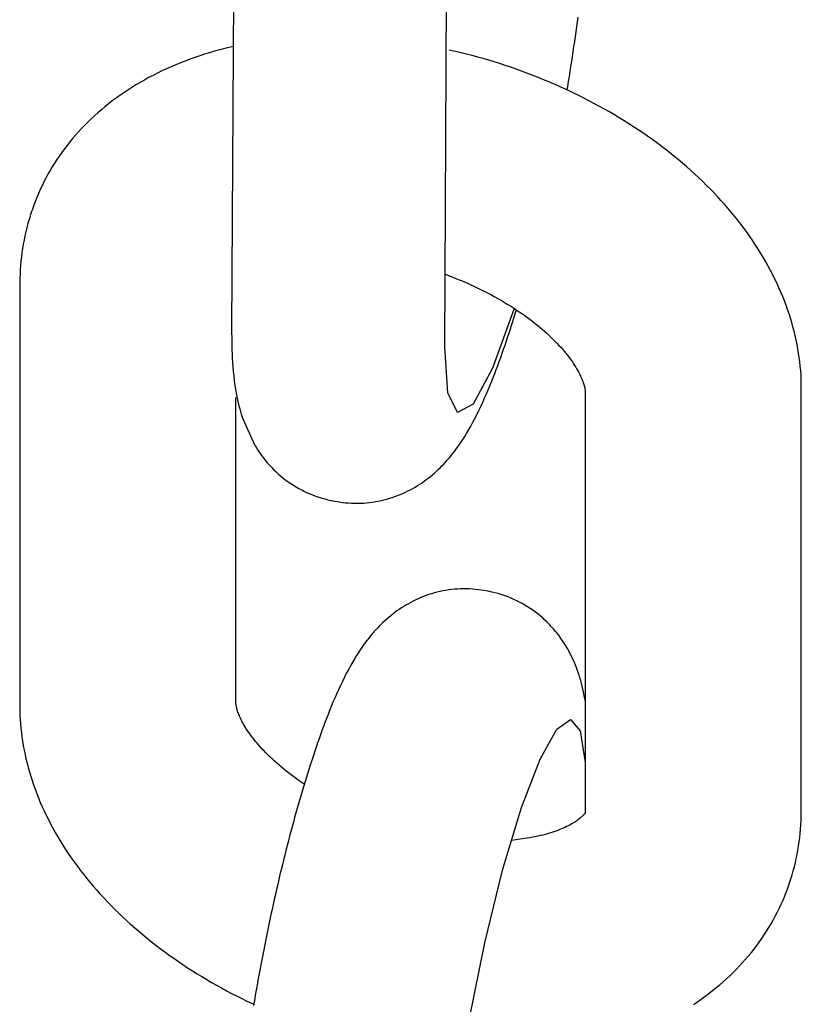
# Model space of a CAD drawing. Extents: x 1529 to 4201, y -422 to 622.
# Tile 129 of 256: x 1996.735 to 1997.16, y 502.008 to 502.544. Entities that reach past the tile are written whole.
import ezdxf

# ---------------------------------------------------------------- set-up
doc = ezdxf.new("R2010")
doc.units = 0
doc.header["$MEASUREMENT"] = 0
doc.layers.add('SPILL-BUCKET', color=1, linetype='CONTINUOUS')

msp = doc.modelspace()

# ---------------------------------------------------------------- linework, layer by layer
at = {"layer": 'SPILL-BUCKET', "color": 1, "linetype": 'Continuous'}
for p, q in [((1996.85144, 502.60406), (1996.85024, 502.37566)), ((1996.96628, 502.36606), (1996.96747, 502.59288)), ((1997.03854, 502.54283), (1997.03889, 502.54546)), ((1997.03783, 502.53752), (1997.03819, 502.54018)), ((1997.03819, 502.54018), (1997.03854, 502.54283)), ((1997.03707, 502.53218), (1997.03745, 502.53486)), ((1997.03745, 502.53486), (1997.03783, 502.53752)), ((1996.84651, 502.5284), (1996.84373, 502.52768)), ((1996.85104, 502.52949), (1996.84651, 502.5284)), ((1997.03628, 502.5268), (1997.03668, 502.52949)), ((1997.03668, 502.52949), (1997.03707, 502.53218)), ((1996.82752, 502.5226), (1996.8249, 502.52163)), ((1996.83016, 502.52354), (1996.82752, 502.5226)), ((1996.83283, 502.52444), (1996.83016, 502.52354)), ((1996.83552, 502.52531), (1996.83283, 502.52444)), ((1996.83823, 502.52614), (1996.83552, 502.52531)), ((1996.84097, 502.52693), (1996.83823, 502.52614)), ((1996.84373, 502.52768), (1996.84097, 502.52693)), ((1996.97212, 502.52687), (1996.96878, 502.52763)), ((1996.97516, 502.52614), (1996.97212, 502.52687)), ((1996.97819, 502.52539), (1996.97516, 502.52614)), ((1996.98122, 502.5246), (1996.97819, 502.52539)), ((1996.98425, 502.52378), (1996.98122, 502.5246)), ((1996.98726, 502.52293), (1996.98425, 502.52378)), ((1996.99027, 502.52206), (1996.98726, 502.52293)), ((1997.03546, 502.52138), (1997.03588, 502.52409)), ((1997.03588, 502.52409), (1997.03628, 502.5268)), ((1996.81472, 502.51738), (1996.81225, 502.51623)), ((1996.81723, 502.51849), (1996.81472, 502.51738)), ((1996.81976, 502.51957), (1996.81723, 502.51849)), ((1996.82232, 502.52062), (1996.81976, 502.51957)), ((1996.8249, 502.52163), (1996.82232, 502.52062)), ((1996.99327, 502.52115), (1996.99027, 502.52206)), ((1996.99626, 502.52021), (1996.99327, 502.52115)), ((1996.99924, 502.51924), (1996.99626, 502.52021)), ((1997.00221, 502.51824), (1996.99924, 502.51924)), ((1997.00517, 502.51722), (1997.00221, 502.51824)), ((1997.00812, 502.51616), (1997.00517, 502.51722)), ((1997.0346, 502.51593), (1997.03503, 502.51866)), ((1997.03503, 502.51866), (1997.03546, 502.52138)), ((1996.80503, 502.51258), (1996.80269, 502.5113)), ((1996.80741, 502.51383), (1996.80503, 502.51258)), ((1996.80981, 502.51504), (1996.80741, 502.51383)), ((1996.81225, 502.51623), (1996.80981, 502.51504)), ((1997.01105, 502.51507), (1997.00812, 502.51616)), ((1997.01398, 502.51396), (1997.01105, 502.51507)), ((1997.01689, 502.51282), (1997.01398, 502.51396)), ((1997.01979, 502.51165), (1997.01689, 502.51282)), ((1997.03371, 502.51046), (1997.03416, 502.5132)), ((1997.03416, 502.5132), (1997.0346, 502.51593)), ((1996.79586, 502.50725), (1996.79367, 502.50584)), ((1996.79811, 502.50863), (1996.79586, 502.50725)), ((1996.80038, 502.50998), (1996.79811, 502.50863)), ((1996.80269, 502.5113), (1996.80038, 502.50998)), ((1997.02267, 502.51045), (1997.01979, 502.51165)), ((1997.02554, 502.50922), (1997.02267, 502.51045)), ((1997.0284, 502.50796), (1997.02554, 502.50922)), ((1997.03124, 502.50668), (1997.0284, 502.50796)), ((1997.03407, 502.50537), (1997.03124, 502.50668)), ((1997.03294, 502.50588), (1997.03325, 502.50772)), ((1997.03325, 502.50772), (1997.03371, 502.51046)), ((1996.78727, 502.50143), (1996.78522, 502.4999)), ((1996.78937, 502.50293), (1996.78727, 502.50143)), ((1996.79149, 502.5044), (1996.78937, 502.50293)), ((1996.79367, 502.50584), (1996.79149, 502.5044)), ((1997.03688, 502.50403), (1997.03407, 502.50537)), ((1997.03967, 502.50266), (1997.03688, 502.50403)), ((1997.04244, 502.50127), (1997.03967, 502.50266)), ((1997.0452, 502.49985), (1997.04244, 502.50127)), ((1996.78123, 502.49676), (1996.77929, 502.49514)), ((1996.7832, 502.49834), (1996.78123, 502.49676)), ((1996.78522, 502.4999), (1996.7832, 502.49834)), ((1997.04794, 502.4984), (1997.0452, 502.49985)), ((1997.05066, 502.49692), (1997.04794, 502.4984)), ((1997.05336, 502.49542), (1997.05066, 502.49692)), ((1996.77553, 502.49183), (1996.77371, 502.49015)), ((1996.77739, 502.4935), (1996.77553, 502.49183)), ((1996.77929, 502.49514), (1996.77739, 502.4935)), ((1997.05604, 502.4939), (1997.05336, 502.49542)), ((1997.0587, 502.49235), (1997.05604, 502.4939)), ((1997.06134, 502.49077), (1997.0587, 502.49235)), ((1997.06395, 502.48916), (1997.06134, 502.49077)), ((1996.76849, 502.48491), (1996.76683, 502.48313)), ((1996.77019, 502.48669), (1996.76849, 502.48491)), ((1996.77193, 502.48842), (1996.77019, 502.48669)), ((1996.77371, 502.49015), (1996.77193, 502.48842)), ((1997.06655, 502.48753), (1997.06395, 502.48916)), ((1997.06912, 502.48588), (1997.06655, 502.48753)), ((1997.07167, 502.4842), (1997.06912, 502.48588)), ((1996.76521, 502.48131), (1996.76364, 502.47947)), ((1996.76683, 502.48313), (1996.76521, 502.48131)), ((1997.07419, 502.4825), (1997.07167, 502.4842)), ((1997.07669, 502.48077), (1997.07419, 502.4825)), ((1997.07916, 502.47901), (1997.07669, 502.48077)), ((1996.76061, 502.47573), (1996.75916, 502.47383)), ((1996.7621, 502.47761), (1996.76061, 502.47573)), ((1996.76364, 502.47947), (1996.7621, 502.47761)), ((1997.08161, 502.47723), (1997.07916, 502.47901)), ((1997.08403, 502.47543), (1997.08161, 502.47723)), ((1997.08642, 502.47361), (1997.08403, 502.47543)), ((1996.75638, 502.46996), (1996.75506, 502.468)), ((1996.75775, 502.47191), (1996.75638, 502.46996)), ((1996.75916, 502.47383), (1996.75775, 502.47191)), ((1997.08879, 502.47176), (1997.08642, 502.47361)), ((1997.09113, 502.46989), (1997.08879, 502.47176)), ((1997.09344, 502.468), (1997.09113, 502.46989)), ((1996.75253, 502.46402), (1996.75133, 502.46199)), ((1996.75377, 502.46602), (1996.75253, 502.46402)), ((1996.75506, 502.468), (1996.75377, 502.46602)), ((1997.09572, 502.46608), (1997.09344, 502.468)), ((1997.09797, 502.46414), (1997.09572, 502.46608)), ((1997.10019, 502.46218), (1997.09797, 502.46414)), ((1996.75017, 502.45996), (1996.74906, 502.4579)), ((1996.75133, 502.46199), (1996.75017, 502.45996)), ((1997.10237, 502.4602), (1997.10019, 502.46218)), ((1997.10453, 502.4582), (1997.10237, 502.4602)), ((1997.10665, 502.45618), (1997.10453, 502.4582)), ((1996.74696, 502.45374), (1996.74597, 502.45164)), ((1996.74799, 502.45583), (1996.74696, 502.45374)), ((1996.74906, 502.4579), (1996.74799, 502.45583)), ((1997.10874, 502.45414), (1997.10665, 502.45618)), ((1997.11079, 502.45207), (1997.10874, 502.45414)), ((1996.74413, 502.44738), (1996.74327, 502.44523)), ((1996.74502, 502.44952), (1996.74413, 502.44738)), ((1996.74597, 502.45164), (1996.74502, 502.44952)), ((1997.11281, 502.44999), (1997.11079, 502.45207)), ((1997.1148, 502.44789), (1997.11281, 502.44999)), ((1997.11674, 502.44578), (1997.1148, 502.44789)), ((1996.74245, 502.44307), (1996.74168, 502.44089)), ((1996.74327, 502.44523), (1996.74245, 502.44307)), ((1997.11866, 502.44364), (1997.11674, 502.44578)), ((1997.12053, 502.44149), (1997.11866, 502.44364)), ((1996.74057, 502.43744), (1996.74023, 502.43641)), ((1996.74091, 502.43858), (1996.74055, 502.43745)), ((1996.7413, 502.43973), (1996.74093, 502.43856)), ((1996.74168, 502.44089), (1996.7413, 502.43973)), ((1997.12237, 502.43932), (1997.12053, 502.44149)), ((1997.12416, 502.43714), (1997.12237, 502.43932)), ((1997.12592, 502.43494), (1997.12416, 502.43714)), ((1996.73926, 502.43316), (1996.73867, 502.43093)), ((1996.73991, 502.43537), (1996.73926, 502.43316)), ((1996.74023, 502.43641), (1996.73991, 502.43537)), ((1997.12764, 502.43273), (1997.12592, 502.43494)), ((1997.12932, 502.4305), (1997.12764, 502.43273)), ((1996.7376, 502.42645), (1996.73714, 502.42419)), ((1996.73811, 502.42869), (1996.7376, 502.42645)), ((1996.73867, 502.43093), (1996.73811, 502.42869)), ((1997.13095, 502.42826), (1997.12932, 502.4305)), ((1997.13255, 502.42601), (1997.13095, 502.42826)), ((1997.1341, 502.42374), (1997.13255, 502.42601)), ((1996.73671, 502.42192), (1996.73633, 502.41964)), ((1996.73714, 502.42419), (1996.73671, 502.42192)), ((1997.13562, 502.42146), (1997.1341, 502.42374)), ((1997.13708, 502.41918), (1997.13562, 502.42146)), ((1996.736, 502.41736), (1996.73571, 502.41506)), ((1996.73633, 502.41964), (1996.736, 502.41736)), ((1997.13851, 502.41688), (1997.13708, 502.41918)), ((1997.13989, 502.41457), (1997.13851, 502.41688)), ((1996.73526, 502.41045), (1996.7351, 502.40813)), ((1996.73546, 502.41276), (1996.73526, 502.41045)), ((1996.73571, 502.41506), (1996.73546, 502.41276)), ((1997.14124, 502.41225), (1997.13989, 502.41457)), ((1997.14253, 502.40993), (1997.14124, 502.41225)), ((1997.14378, 502.4076), (1997.14253, 502.40993)), ((1996.73498, 502.40581), (1996.73491, 502.40348)), ((1996.7351, 502.40813), (1996.73498, 502.40581)), ((1996.96649, 502.40554), (1996.96988, 502.40427)), ((1996.96875, 502.40469), (1996.97075, 502.40393)), ((1997.14499, 502.40526), (1997.14378, 502.4076)), ((1997.14615, 502.40292), (1997.14499, 502.40526)), ((1996.73488, 502.40095), (1996.73482, 502.26014)), ((1996.73489, 502.40222), (1996.73488, 502.40095)), ((1996.73491, 502.40348), (1996.73489, 502.40222)), ((1996.97075, 502.40393), (1996.97274, 502.40314)), ((1996.97274, 502.40314), (1996.97471, 502.40234)), ((1996.97471, 502.40234), (1996.97667, 502.40152)), ((1996.97667, 502.40152), (1996.97862, 502.40068)), ((1996.97862, 502.40068), (1996.98055, 502.39982)), ((1996.98055, 502.39982), (1996.98245, 502.39894)), ((1997.14727, 502.40057), (1997.14615, 502.40292)), ((1997.14834, 502.39821), (1997.14727, 502.40057)), ((1996.98245, 502.39894), (1996.98435, 502.39805)), ((1996.98435, 502.39805), (1996.98622, 502.39714)), ((1996.98622, 502.39714), (1996.98807, 502.39621)), ((1996.98807, 502.39621), (1996.9899, 502.39527)), ((1996.9899, 502.39527), (1996.9917, 502.39431)), ((1996.9917, 502.39431), (1996.99349, 502.39334)), ((1997.14937, 502.39585), (1997.14834, 502.39821)), ((1997.15035, 502.39349), (1997.14937, 502.39585)), ((1996.99349, 502.39334), (1996.99525, 502.39236)), ((1996.99525, 502.39236), (1996.99698, 502.39136)), ((1996.99698, 502.39136), (1996.99869, 502.39035)), ((1996.99869, 502.39035), (1997.00038, 502.38933)), ((1997.00038, 502.38933), (1997.00203, 502.38831)), ((1997.15129, 502.39113), (1997.15035, 502.39349)), ((1997.15219, 502.38875), (1997.15129, 502.39113)), ((1997.15303, 502.38638), (1997.15219, 502.38875)), ((1997.00419, 502.38689), (1996.99237, 502.35436)), ((1997.00203, 502.38831), (1997.00366, 502.38727)), ((1997.00366, 502.38727), (1997.00526, 502.38622)), ((1997.00371, 502.38105), (1997.00444, 502.3834)), ((1997.00444, 502.3834), (1997.00518, 502.38578)), ((1997.00518, 502.38578), (1997.0053, 502.38619)), ((1997.00526, 502.38622), (1997.00683, 502.38516)), ((1997.00683, 502.38516), (1997.00837, 502.3841)), ((1997.00837, 502.3841), (1997.00988, 502.38303)), ((1997.15384, 502.38401), (1997.15303, 502.38638)), ((1997.15459, 502.38163), (1997.15384, 502.38401)), ((1997.00236, 502.37681), (1997.00296, 502.37869)), ((1997.00296, 502.37869), (1997.00334, 502.37987)), ((1997.00334, 502.37987), (1997.00371, 502.38105)), ((1997.00988, 502.38303), (1997.01136, 502.38195)), ((1997.01136, 502.38195), (1997.01281, 502.38088)), ((1997.01281, 502.38088), (1997.01422, 502.37979)), ((1997.01422, 502.37979), (1997.0156, 502.3787)), ((1997.0156, 502.3787), (1997.01695, 502.37762)), ((1997.15531, 502.37925), (1997.15459, 502.38163)), ((1997.15597, 502.37688), (1997.15531, 502.37925)), ((1996.85024, 502.37566), (1996.85024, 502.37458)), ((1996.85024, 502.37458), (1996.85024, 502.37351)), ((1996.85024, 502.37351), (1996.85025, 502.37122)), ((1997.00066, 502.37158), (1997.00137, 502.37373)), ((1997.00137, 502.37373), (1997.00207, 502.37591)), ((1997.00207, 502.37591), (1997.00222, 502.37636)), ((1997.00222, 502.37636), (1997.00236, 502.37681)), ((1997.01695, 502.37762), (1997.01826, 502.37653)), ((1997.01826, 502.37653), (1997.01954, 502.37544)), ((1997.01954, 502.37544), (1997.02079, 502.37435)), ((1997.02079, 502.37435), (1997.022, 502.37326)), ((1997.022, 502.37326), (1997.02317, 502.37218)), ((1997.15659, 502.3745), (1997.15597, 502.37688)), ((1997.15717, 502.37212), (1997.15659, 502.3745)), ((1996.85025, 502.37122), (1996.85028, 502.36897)), ((1996.85028, 502.36897), (1996.85033, 502.36669)), ((1996.99836, 502.36475), (1996.99913, 502.36702)), ((1996.99913, 502.36702), (1996.9999, 502.36928)), ((1996.9999, 502.36928), (1997.00066, 502.37158)), ((1997.02317, 502.37218), (1997.02431, 502.37109)), ((1997.02431, 502.37109), (1997.02542, 502.37002)), ((1997.02542, 502.37002), (1997.02648, 502.36894)), ((1997.02648, 502.36894), (1997.02751, 502.36788)), ((1997.02751, 502.36788), (1997.02851, 502.36682)), ((1997.1577, 502.36974), (1997.15717, 502.37212)), ((1997.15819, 502.36737), (1997.1577, 502.36974)), ((1997.15863, 502.36499), (1997.15819, 502.36737)), ((1996.85033, 502.36669), (1996.8504, 502.36443)), ((1996.8504, 502.36443), (1996.85049, 502.36211)), ((1996.85049, 502.36211), (1996.8506, 502.35983)), ((1996.96801, 502.34097), (1996.96628, 502.36606)), ((1996.99678, 502.36028), (1996.99758, 502.36252)), ((1996.99758, 502.36252), (1996.99836, 502.36475)), ((1997.02851, 502.36682), (1997.02946, 502.36577)), ((1997.02946, 502.36577), (1997.03039, 502.36473)), ((1997.03039, 502.36473), (1997.03127, 502.3637)), ((1997.03127, 502.3637), (1997.03212, 502.36268)), ((1997.03212, 502.36268), (1997.03293, 502.36167)), ((1997.03293, 502.36167), (1997.03371, 502.36068)), ((1997.15903, 502.36262), (1997.15863, 502.36499)), ((1997.15938, 502.36025), (1997.15903, 502.36262)), ((1996.8506, 502.35983), (1996.85075, 502.35745)), ((1996.85075, 502.35745), (1996.85092, 502.35509)), ((1996.99517, 502.35585), (1996.99598, 502.35807)), ((1996.99598, 502.35807), (1996.99678, 502.36028)), ((1997.03371, 502.36068), (1997.03445, 502.3597)), ((1997.03445, 502.3597), (1997.03515, 502.35873)), ((1997.03515, 502.35873), (1997.03582, 502.35778)), ((1997.03582, 502.35778), (1997.03645, 502.35685)), ((1997.03645, 502.35685), (1997.03705, 502.35593)), ((1997.15969, 502.35789), (1997.15938, 502.36025)), ((1997.15995, 502.35552), (1997.15969, 502.35789)), ((1996.85092, 502.35509), (1996.85114, 502.35262)), ((1996.85114, 502.35262), (1996.85139, 502.35016)), ((1996.99237, 502.35436), (1996.98173, 502.33481)), ((1996.99266, 502.34927), (1996.9935, 502.35145)), ((1996.9935, 502.35145), (1996.99435, 502.35366)), ((1996.99435, 502.35366), (1996.99517, 502.35585)), ((1997.03705, 502.35593), (1997.03761, 502.35504)), ((1997.03761, 502.35504), (1997.03814, 502.35417)), ((1997.03814, 502.35417), (1997.03864, 502.35331)), ((1997.03864, 502.35331), (1997.0391, 502.35248)), ((1997.0391, 502.35248), (1997.03953, 502.35167)), ((1997.03953, 502.35167), (1997.03993, 502.35088)), ((1997.03993, 502.35088), (1997.0403, 502.35012)), ((1997.16017, 502.35316), (1997.15995, 502.35552)), ((1997.16034, 502.3508), (1997.16017, 502.35316)), ((1996.85139, 502.35016), (1996.85169, 502.34757)), ((1996.85169, 502.34757), (1996.85204, 502.34499)), ((1996.99089, 502.34488), (1996.99178, 502.34706)), ((1996.99178, 502.34706), (1996.99266, 502.34927)), ((1997.0403, 502.35012), (1997.04064, 502.34937)), ((1997.04064, 502.34937), (1997.04095, 502.34866)), ((1997.04095, 502.34866), (1997.04123, 502.34797)), ((1997.04123, 502.34797), (1997.04149, 502.34731)), ((1997.04149, 502.34731), (1997.04172, 502.34667)), ((1997.04172, 502.34667), (1997.04192, 502.34607)), ((1997.04192, 502.34607), (1997.0421, 502.34549)), ((1997.16047, 502.34845), (1997.16034, 502.3508)), ((1997.1605, 502.11292), (1997.16047, 502.34845)), ((1996.85204, 502.34499), (1996.85236, 502.34292)), ((1996.85236, 502.34292), (1996.85272, 502.34085)), ((1996.85272, 502.34085), (1996.85306, 502.33902)), ((1996.97333, 502.3302), (1996.96801, 502.34097)), ((1996.98803, 502.33817), (1996.98903, 502.34045)), ((1996.98903, 502.34045), (1996.98996, 502.34265)), ((1996.98996, 502.34265), (1996.99089, 502.34488)), ((1997.0421, 502.34549), (1997.04226, 502.34494)), ((1997.04226, 502.34494), (1997.0424, 502.34442)), ((1997.0424, 502.34442), (1997.04251, 502.34394)), ((1997.04251, 502.34394), (1997.04261, 502.34347)), ((1997.04261, 502.34347), (1997.04268, 502.34305)), ((1997.04268, 502.34305), (1997.04275, 502.34264)), ((1997.04275, 502.34264), (1997.04279, 502.34227)), ((1997.04286, 502.34115), (1997.04276, 502.11292)), ((1997.04279, 502.34227), (1997.04283, 502.34193)), ((1997.04283, 502.34193), (1997.04285, 502.34163)), ((1997.04285, 502.34163), (1997.04286, 502.34137)), ((1997.04286, 502.34137), (1997.04286, 502.34115)), ((1996.85252, 502.17273), (1996.85259, 502.33846)), ((1996.85306, 502.33902), (1996.85344, 502.33717)), ((1996.85344, 502.33717), (1996.85381, 502.33551)), ((1996.85381, 502.33551), (1996.85422, 502.33384)), ((1996.98173, 502.33481), (1996.97333, 502.3302)), ((1996.98595, 502.33359), (1996.98703, 502.33593)), ((1996.98703, 502.33593), (1996.98803, 502.33817)), ((1996.85422, 502.33384), (1996.85461, 502.3323)), ((1996.85461, 502.3323), (1996.85504, 502.33075)), ((1996.85504, 502.33075), (1996.85547, 502.3293)), ((1996.9837, 502.32897), (1996.98485, 502.3313)), ((1996.98485, 502.3313), (1996.98595, 502.33359)), ((1996.85547, 502.3293), (1996.85593, 502.32783)), ((1996.86298, 502.31219), (1996.85593, 502.32783)), ((1996.98027, 502.32249), (1996.98142, 502.32457)), ((1996.98142, 502.32457), (1996.98253, 502.32668)), ((1996.98253, 502.32668), (1996.9837, 502.32897)), ((1996.97716, 502.31721), (1996.97814, 502.31882)), ((1996.97814, 502.31882), (1996.97922, 502.32065)), ((1996.97922, 502.32065), (1996.98027, 502.32249)), ((1996.97422, 502.31273), (1996.97519, 502.31417)), ((1996.97519, 502.31417), (1996.97614, 502.31561)), ((1996.97614, 502.31561), (1996.97716, 502.31721)), ((1996.86298, 502.31219), (1996.86372, 502.31097)), ((1996.86372, 502.31097), (1996.86451, 502.30975)), ((1996.86451, 502.30975), (1996.86532, 502.30855)), ((1996.86532, 502.30855), (1996.86616, 502.30736)), ((1996.97048, 502.30769), (1996.97143, 502.3089)), ((1996.97143, 502.3089), (1996.97234, 502.31011)), ((1996.97234, 502.31011), (1996.9733, 502.31142)), ((1996.9733, 502.31142), (1996.97422, 502.31273)), ((1996.86616, 502.30736), (1996.86703, 502.30618)), ((1996.86703, 502.30618), (1996.86793, 502.30501)), ((1996.86793, 502.30501), (1996.86887, 502.30386)), ((1996.86887, 502.30386), (1996.86983, 502.30273)), ((1996.86983, 502.30273), (1996.87094, 502.30148)), ((1996.96576, 502.30222), (1996.96672, 502.30325)), ((1996.96672, 502.30325), (1996.96768, 502.30433)), ((1996.96768, 502.30433), (1996.96862, 502.30541)), ((1996.96862, 502.30541), (1996.96957, 502.30655)), ((1996.96957, 502.30655), (1996.97048, 502.30769)), ((1996.87094, 502.30148), (1996.87209, 502.30026)), ((1996.87209, 502.30026), (1996.87328, 502.29906)), ((1996.87328, 502.29906), (1996.8745, 502.29789)), ((1996.8745, 502.29789), (1996.87575, 502.29675)), ((1996.95962, 502.2964), (1996.96069, 502.29732)), ((1996.96069, 502.29732), (1996.96174, 502.29827)), ((1996.96174, 502.29827), (1996.96277, 502.29922)), ((1996.96277, 502.29922), (1996.96379, 502.3002)), ((1996.96379, 502.3002), (1996.96477, 502.30119)), ((1996.96477, 502.30119), (1996.96576, 502.30222)), ((1996.87575, 502.29675), (1996.87705, 502.29564)), ((1996.87705, 502.29564), (1996.87836, 502.29457)), ((1996.87836, 502.29457), (1996.87972, 502.29352)), ((1996.87972, 502.29352), (1996.8811, 502.29252)), ((1996.8811, 502.29252), (1996.8825, 502.29155)), ((1996.9527, 502.29125), (1996.95391, 502.29206)), ((1996.95391, 502.29206), (1996.9551, 502.29289)), ((1996.9551, 502.29289), (1996.95626, 502.29374)), ((1996.95626, 502.29374), (1996.95741, 502.29461)), ((1996.95741, 502.29461), (1996.95852, 502.29549)), ((1996.95852, 502.29549), (1996.95962, 502.2964)), ((1996.8825, 502.29155), (1996.88394, 502.29062)), ((1996.88394, 502.29062), (1996.8854, 502.28974)), ((1996.8854, 502.28974), (1996.88687, 502.28889)), ((1996.88687, 502.28889), (1996.88838, 502.28808)), ((1996.88838, 502.28808), (1996.8899, 502.28732)), ((1996.8899, 502.28732), (1996.89144, 502.2866)), ((1996.89144, 502.2866), (1996.893, 502.28593)), ((1996.94349, 502.28626), (1996.94488, 502.28689)), ((1996.94488, 502.28689), (1996.94624, 502.28756)), ((1996.94624, 502.28756), (1996.94758, 502.28824)), ((1996.94758, 502.28824), (1996.9489, 502.28896)), ((1996.9489, 502.28896), (1996.95019, 502.2897)), ((1996.95019, 502.2897), (1996.95146, 502.29046)), ((1996.95146, 502.29046), (1996.9527, 502.29125)), ((1996.893, 502.28593), (1996.89457, 502.28529)), ((1996.89457, 502.28529), (1996.89615, 502.28471)), ((1996.89615, 502.28471), (1996.89775, 502.28416)), ((1996.89775, 502.28416), (1996.89936, 502.28367)), ((1996.89936, 502.28367), (1996.90098, 502.28321)), ((1996.90098, 502.28321), (1996.90261, 502.2828)), ((1996.90261, 502.2828), (1996.90424, 502.28244)), ((1996.90424, 502.28244), (1996.90462, 502.28237)), ((1996.90462, 502.28237), (1996.905, 502.28231)), ((1996.90499, 502.28229), (1996.90645, 502.28201)), ((1996.90645, 502.28202), (1996.90771, 502.28178)), ((1996.90771, 502.28178), (1996.90898, 502.28157)), ((1996.90898, 502.28157), (1996.91062, 502.28135)), ((1996.91062, 502.28135), (1996.91227, 502.28117)), ((1996.92371, 502.28113), (1996.92532, 502.28129)), ((1996.92532, 502.28129), (1996.92692, 502.2815)), ((1996.92692, 502.2815), (1996.92851, 502.28175)), ((1996.92851, 502.28175), (1996.93008, 502.28204)), ((1996.93008, 502.28204), (1996.93164, 502.28236)), ((1996.93164, 502.28236), (1996.93319, 502.28272)), ((1996.93319, 502.28272), (1996.93472, 502.28313)), ((1996.93472, 502.28313), (1996.93623, 502.28356)), ((1996.93623, 502.28356), (1996.93772, 502.28403)), ((1996.93772, 502.28403), (1996.93919, 502.28454)), ((1996.93919, 502.28454), (1996.94065, 502.28508)), ((1996.94065, 502.28508), (1996.94208, 502.28566)), ((1996.94208, 502.28566), (1996.94349, 502.28626)), ((1996.91227, 502.28117), (1996.91392, 502.28103)), ((1996.91392, 502.28103), (1996.91556, 502.28093)), ((1996.91556, 502.28093), (1996.9172, 502.28089)), ((1996.9172, 502.28089), (1996.91884, 502.28088)), ((1996.91884, 502.28088), (1996.92047, 502.28092)), ((1996.92047, 502.28092), (1996.9221, 502.281)), ((1996.9221, 502.281), (1996.92371, 502.28113)), ((1996.73482, 502.26014), (1996.73478, 502.17114)), ((1996.9653, 502.23311), (1996.96374, 502.23278)), ((1996.96688, 502.2334), (1996.9653, 502.23311)), ((1996.96846, 502.23364), (1996.96688, 502.2334)), ((1996.97006, 502.23385), (1996.96846, 502.23364)), ((1996.97167, 502.23402), (1996.97006, 502.23385)), ((1996.97329, 502.23414), (1996.97167, 502.23402)), ((1996.97491, 502.23422), (1996.97329, 502.23414)), ((1996.97654, 502.23426), (1996.97491, 502.23422)), ((1996.97818, 502.23426), (1996.97654, 502.23426)), ((1996.97982, 502.23421), (1996.97818, 502.23426)), ((1996.98147, 502.23411), (1996.97982, 502.23421)), ((1996.98311, 502.23398), (1996.98147, 502.23411)), ((1996.98476, 502.2338), (1996.98311, 502.23398)), ((1996.9864, 502.23357), (1996.98476, 502.2338)), ((1996.98767, 502.23336), (1996.9864, 502.23357)), ((1996.98893, 502.23312), (1996.98767, 502.23336)), ((1996.99039, 502.23285), (1996.98893, 502.23314)), ((1996.94914, 502.22759), (1996.9478, 502.2269)), ((1996.95051, 502.22825), (1996.94914, 502.22759)), ((1996.95189, 502.22889), (1996.95051, 502.22825)), ((1996.9533, 502.22949), (1996.95189, 502.22889)), ((1996.95474, 502.23006), (1996.9533, 502.22949)), ((1996.95619, 502.2306), (1996.95474, 502.23006)), ((1996.95766, 502.23111), (1996.95619, 502.2306)), ((1996.95916, 502.23158), (1996.95766, 502.23111)), ((1996.96067, 502.23202), (1996.95916, 502.23158)), ((1996.9622, 502.23242), (1996.96067, 502.23202)), ((1996.96374, 502.23278), (1996.9622, 502.23242)), ((1996.99076, 502.23277), (1996.99039, 502.23284)), ((1996.99114, 502.2327), (1996.99076, 502.23277)), ((1996.99278, 502.23235), (1996.99114, 502.2327)), ((1996.9944, 502.23193), (1996.99278, 502.23235)), ((1996.99602, 502.23148), (1996.9944, 502.23193)), ((1996.99763, 502.23098), (1996.99602, 502.23148)), ((1996.99923, 502.23044), (1996.99763, 502.23098)), ((1997.00081, 502.22985), (1996.99923, 502.23044)), ((1997.00239, 502.22922), (1997.00081, 502.22985)), ((1997.00394, 502.22854), (1997.00239, 502.22922)), ((1997.00549, 502.22782), (1997.00394, 502.22854)), ((1997.00701, 502.22706), (1997.00549, 502.22782)), ((1996.94028, 502.22225), (1996.93912, 502.22141)), ((1996.94147, 502.22309), (1996.94028, 502.22225)), ((1996.94269, 502.22389), (1996.94147, 502.22309)), ((1996.94393, 502.22468), (1996.94269, 502.22389)), ((1996.94519, 502.22544), (1996.94393, 502.22468)), ((1996.94649, 502.22619), (1996.94519, 502.22544)), ((1996.9478, 502.2269), (1996.94649, 502.22619)), ((1997.00851, 502.22625), (1997.00701, 502.22706)), ((1997.00999, 502.22541), (1997.00851, 502.22625)), ((1997.01145, 502.22452), (1997.00999, 502.22541)), ((1997.01288, 502.22359), (1997.01145, 502.22452)), ((1997.01429, 502.22262), (1997.01288, 502.22359)), ((1997.01567, 502.22162), (1997.01429, 502.22262)), ((1996.93364, 502.21688), (1996.93262, 502.21593)), ((1996.9347, 502.21783), (1996.93364, 502.21688)), ((1996.93576, 502.21874), (1996.9347, 502.21783)), ((1996.93686, 502.21965), (1996.93576, 502.21874)), ((1996.93798, 502.22054), (1996.93686, 502.21965)), ((1996.93912, 502.22141), (1996.93798, 502.22054)), ((1997.01702, 502.22058), (1997.01567, 502.22162)), ((1997.01834, 502.2195), (1997.01702, 502.22058)), ((1997.01963, 502.21839), (1997.01834, 502.2195)), ((1997.02088, 502.21726), (1997.01963, 502.21839)), ((1997.02211, 502.21608), (1997.02088, 502.21726)), ((1996.92867, 502.21189), (1996.9277, 502.21081)), ((1996.92962, 502.21292), (1996.92867, 502.21189)), ((1996.93061, 502.21395), (1996.92962, 502.21292)), ((1996.9316, 502.21494), (1996.93061, 502.21395)), ((1996.93262, 502.21593), (1996.9316, 502.21494)), ((1997.02329, 502.21488), (1997.02211, 502.21608)), ((1997.02444, 502.21366), (1997.02329, 502.21488)), ((1997.02555, 502.21242), (1997.02444, 502.21366)), ((1997.02652, 502.21128), (1997.02555, 502.21242)), ((1996.92395, 502.20624), (1996.92304, 502.20503)), ((1996.9249, 502.20745), (1996.92395, 502.20624)), ((1996.92582, 502.20859), (1996.9249, 502.20745)), ((1996.92677, 502.20973), (1996.92582, 502.20859)), ((1996.9277, 502.21081), (1996.92677, 502.20973)), ((1997.02745, 502.21013), (1997.02652, 502.21128)), ((1997.02835, 502.20896), (1997.02745, 502.21013)), ((1997.02922, 502.20779), (1997.02835, 502.20896)), ((1997.03007, 502.20659), (1997.02922, 502.20779)), ((1997.03088, 502.20539), (1997.03007, 502.20659)), ((1996.92019, 502.20098), (1996.91925, 502.19954)), ((1996.92117, 502.20241), (1996.92019, 502.20098)), ((1996.92209, 502.20372), (1996.92117, 502.20241)), ((1996.92304, 502.20503), (1996.92209, 502.20372)), ((1997.03166, 502.20418), (1997.03088, 502.20539)), ((1997.03241, 502.20296), (1997.03166, 502.20418)), ((1997.03313, 502.20172), (1997.03241, 502.20296)), ((1997.03383, 502.20048), (1997.03313, 502.20172)), ((1996.91724, 502.19632), (1996.91616, 502.1945)), ((1996.91823, 502.19793), (1996.91724, 502.19632)), ((1996.91925, 502.19954), (1996.91823, 502.19793)), ((1997.0345, 502.19922), (1997.03383, 502.20048)), ((1997.03514, 502.19796), (1997.0345, 502.19922)), ((1997.03576, 502.19668), (1997.03514, 502.19796)), ((1997.03635, 502.1954), (1997.03576, 502.19668)), ((1996.91397, 502.19057), (1996.91285, 502.18846)), ((1996.91511, 502.19266), (1996.91397, 502.19057)), ((1996.91616, 502.1945), (1996.91511, 502.19266)), ((1997.03692, 502.19409), (1997.03635, 502.1954)), ((1997.03746, 502.19278), (1997.03692, 502.19409)), ((1997.038, 502.19144), (1997.03746, 502.19278)), ((1997.0385, 502.19009), (1997.038, 502.19144)), ((1997.03899, 502.1887), (1997.0385, 502.19009)), ((1996.91168, 502.18617), (1996.91053, 502.18385)), ((1996.91285, 502.18846), (1996.91168, 502.18617)), ((1997.03945, 502.18731), (1997.03899, 502.1887)), ((1997.03991, 502.18585), (1997.03945, 502.18731)), ((1997.04034, 502.1844), (1997.03991, 502.18585)), ((1996.90944, 502.18155), (1996.90836, 502.17921)), ((1996.91053, 502.18385), (1996.90944, 502.18155)), ((1997.04077, 502.18284), (1997.04034, 502.1844)), ((1997.04117, 502.1813), (1997.04077, 502.18284)), ((1997.04157, 502.17963), (1997.04117, 502.1813)), ((1997.04194, 502.17797), (1997.04157, 502.17963)), ((1996.90636, 502.1747), (1996.90542, 502.1725)), ((1996.90735, 502.17697), (1996.90636, 502.1747)), ((1996.90836, 502.17921), (1996.90735, 502.17697)), ((1997.04232, 502.17613), (1997.04194, 502.17797)), ((1997.04267, 502.1743), (1997.04232, 502.17613)), ((1997.0428, 502.17354), (1997.04267, 502.1743)), ((1996.73478, 502.17114), (1996.7348, 502.16946)), ((1996.7348, 502.16946), (1996.73483, 502.16778)), ((1996.85252, 502.17251), (1996.85252, 502.17273)), ((1996.85253, 502.17225), (1996.85252, 502.17251)), ((1996.85256, 502.17194), (1996.85253, 502.17225)), ((1996.85259, 502.1716), (1996.85256, 502.17194)), ((1996.85264, 502.17124), (1996.85259, 502.1716)), ((1996.8527, 502.17083), (1996.85264, 502.17124)), ((1996.85278, 502.1704), (1996.8527, 502.17083)), ((1996.85287, 502.16994), (1996.85278, 502.1704)), ((1996.85299, 502.16945), (1996.85287, 502.16994)), ((1996.85313, 502.16893), (1996.85299, 502.16945)), ((1996.85328, 502.16839), (1996.85313, 502.16893)), ((1996.90449, 502.17026), (1996.90361, 502.16809)), ((1996.90542, 502.1725), (1996.90449, 502.17026)), ((1996.73483, 502.16778), (1996.73491, 502.16543)), ((1996.73491, 502.16543), (1996.73504, 502.16308)), ((1996.85346, 502.1678), (1996.85328, 502.16839)), ((1996.85367, 502.1672), (1996.85346, 502.1678)), ((1996.85389, 502.16656), (1996.85367, 502.1672)), ((1996.85415, 502.1659), (1996.85389, 502.16656)), ((1996.85443, 502.16522), (1996.85415, 502.1659)), ((1996.85474, 502.1645), (1996.85443, 502.16522)), ((1996.85508, 502.16376), (1996.85474, 502.1645)), ((1996.85545, 502.163), (1996.85508, 502.16376)), ((1996.90188, 502.16369), (1996.90104, 502.16148)), ((1996.90273, 502.16587), (1996.90188, 502.16369)), ((1996.90361, 502.16809), (1996.90273, 502.16587)), ((1996.73504, 502.16308), (1996.73522, 502.16071)), ((1996.73522, 502.16071), (1996.73543, 502.15836)), ((1996.73543, 502.15836), (1996.7357, 502.15599)), ((1996.85585, 502.16221), (1996.85545, 502.163)), ((1996.85628, 502.1614), (1996.85585, 502.16221)), ((1996.85675, 502.16057), (1996.85628, 502.1614)), ((1996.85724, 502.15971), (1996.85675, 502.16057)), ((1996.85777, 502.15883), (1996.85724, 502.15971)), ((1996.85834, 502.15794), (1996.85777, 502.15883)), ((1996.85894, 502.15703), (1996.85834, 502.15794)), ((1996.90022, 502.15929), (1996.8994, 502.15707)), ((1996.90104, 502.16148), (1996.90022, 502.15929)), ((1997.02734, 502.15781), (1997.03481, 502.16311)), ((1997.03481, 502.16311), (1997.04009, 502.15694)), ((1996.7357, 502.15599), (1996.736, 502.15362)), ((1996.736, 502.15362), (1996.73636, 502.15125)), ((1996.85957, 502.15609), (1996.85894, 502.15703)), ((1996.86024, 502.15514), (1996.85957, 502.15609)), ((1996.86094, 502.15418), (1996.86024, 502.15514)), ((1996.86168, 502.1532), (1996.86094, 502.15418)), ((1996.86245, 502.15221), (1996.86168, 502.1532)), ((1996.89781, 502.15262), (1996.89703, 502.15039)), ((1996.8986, 502.15486), (1996.89781, 502.15262)), ((1996.8994, 502.15707), (1996.8986, 502.15486)), ((1997.01823, 502.14144), (1997.02734, 502.15781)), ((1997.04009, 502.15694), (1997.04277, 502.13976)), ((1996.73636, 502.15125), (1996.73675, 502.14888)), ((1996.73675, 502.14888), (1996.7372, 502.14651)), ((1996.86326, 502.1512), (1996.86245, 502.15221)), ((1996.86411, 502.15018), (1996.86326, 502.1512)), ((1996.865, 502.14915), (1996.86411, 502.15018)), ((1996.86592, 502.14811), (1996.865, 502.14915)), ((1996.86688, 502.14706), (1996.86592, 502.14811)), ((1996.89625, 502.14812), (1996.89549, 502.14586)), ((1996.89703, 502.15039), (1996.89625, 502.14812)), ((1996.7372, 502.14651), (1996.73768, 502.14413)), ((1996.73768, 502.14413), (1996.73822, 502.14175)), ((1996.86787, 502.146), (1996.86688, 502.14706)), ((1996.8689, 502.14493), (1996.86787, 502.146)), ((1996.86997, 502.14386), (1996.8689, 502.14493)), ((1996.87107, 502.14278), (1996.86997, 502.14386)), ((1996.87221, 502.1417), (1996.87107, 502.14278)), ((1996.89472, 502.14357), (1996.89402, 502.14141)), ((1996.89549, 502.14586), (1996.89472, 502.14357)), ((1996.73822, 502.14175), (1996.73879, 502.13938)), ((1996.73879, 502.13938), (1996.73941, 502.137)), ((1996.73941, 502.137), (1996.74008, 502.13463)), ((1996.87338, 502.14062), (1996.87221, 502.1417)), ((1996.87459, 502.13953), (1996.87338, 502.14062)), ((1996.87584, 502.13844), (1996.87459, 502.13953)), ((1996.87712, 502.13735), (1996.87584, 502.13844)), ((1996.87843, 502.13626), (1996.87712, 502.13735)), ((1996.89242, 502.13645), (1996.89205, 502.13528)), ((1996.89302, 502.13834), (1996.89242, 502.13645)), ((1996.89317, 502.13878), (1996.89302, 502.13834)), ((1996.89331, 502.13923), (1996.89317, 502.13878)), ((1996.89402, 502.14141), (1996.89331, 502.13923)), ((1997.00814, 502.11521), (1997.01823, 502.14144)), ((1996.74008, 502.13463), (1996.74079, 502.13224)), ((1996.74079, 502.13224), (1996.74155, 502.12987)), ((1996.87978, 502.13517), (1996.87843, 502.13626)), ((1996.88116, 502.13408), (1996.87978, 502.13517)), ((1996.88258, 502.133), (1996.88116, 502.13408)), ((1996.88402, 502.13192), (1996.88258, 502.133)), ((1996.8855, 502.13084), (1996.88402, 502.13192)), ((1996.89094, 502.13174), (1996.89021, 502.12937)), ((1996.89167, 502.13409), (1996.89094, 502.13174)), ((1996.89205, 502.13528), (1996.89167, 502.13409)), ((1996.74155, 502.12987), (1996.74235, 502.12749)), ((1996.74235, 502.12749), (1996.7432, 502.12512)), ((1996.88701, 502.12978), (1996.8855, 502.13084)), ((1996.88976, 502.1279), (1996.88701, 502.12978)), ((1996.88948, 502.12698), (1996.88876, 502.12458)), ((1996.89021, 502.12937), (1996.88948, 502.12698)), ((1996.7432, 502.12512), (1996.74409, 502.12275)), ((1996.74409, 502.12275), (1996.74503, 502.12039)), ((1996.74503, 502.12039), (1996.74601, 502.11802)), ((1996.88805, 502.12216), (1996.88733, 502.11971)), ((1996.88876, 502.12458), (1996.88805, 502.12216)), ((1996.74601, 502.11802), (1996.74704, 502.11566)), ((1996.74704, 502.11566), (1996.74811, 502.11331)), ((1996.88663, 502.11726), (1996.88592, 502.11479)), ((1996.88733, 502.11971), (1996.88663, 502.11726)), ((1996.99784, 502.08105), (1997.00814, 502.11521)), ((1996.74811, 502.11331), (1996.74923, 502.11096)), ((1996.74923, 502.11096), (1996.75039, 502.10861)), ((1996.88453, 502.1098), (1996.88384, 502.10728)), ((1996.88523, 502.1123), (1996.88453, 502.1098)), ((1996.88592, 502.11479), (1996.88523, 502.1123)), ((1997.04059, 502.10988), (1997.04019, 502.10953)), ((1997.04095, 502.11021), (1997.04059, 502.10988)), ((1997.04128, 502.11054), (1997.04095, 502.11021)), ((1997.04157, 502.11085), (1997.04128, 502.11054)), ((1997.04182, 502.11111), (1997.04157, 502.11085)), ((1997.04202, 502.11136), (1997.04182, 502.11111)), ((1997.04221, 502.11159), (1997.04202, 502.11136)), ((1997.04237, 502.1118), (1997.04221, 502.11159)), ((1997.04252, 502.112), (1997.04237, 502.1118)), ((1997.04263, 502.11218), (1997.04252, 502.112)), ((1997.04264, 502.1118), (1997.04262, 502.11177)), ((1997.04275, 502.11237), (1997.04263, 502.11218)), ((1997.04265, 502.11184), (1997.04264, 502.1118)), ((1997.04268, 502.11194), (1997.04265, 502.11184)), ((1997.0427, 502.11205), (1997.04268, 502.11194)), ((1997.04272, 502.11218), (1997.0427, 502.11205)), ((1997.04274, 502.11234), (1997.04272, 502.11218)), ((1997.04275, 502.11251), (1997.04274, 502.11234)), ((1997.04276, 502.11273), (1997.04275, 502.11251)), ((1997.04276, 502.11292), (1997.04276, 502.11282)), ((1997.04276, 502.11282), (1997.04276, 502.11273)), ((1997.1604, 502.10807), (1997.16047, 502.11039)), ((1997.16047, 502.11039), (1997.16049, 502.11166)), ((1997.16049, 502.11166), (1997.1605, 502.11292)), ((1996.75039, 502.10861), (1996.7516, 502.10628)), ((1996.7516, 502.10628), (1996.75285, 502.10394)), ((1996.88316, 502.10474), (1996.88248, 502.1022)), ((1996.88384, 502.10728), (1996.88316, 502.10474)), ((1997.03176, 502.10437), (1997.03085, 502.10396)), ((1997.03264, 502.10478), (1997.03176, 502.10437)), ((1997.03347, 502.10519), (1997.03264, 502.10478)), ((1997.03427, 502.1056), (1997.03347, 502.10519)), ((1997.03503, 502.10602), (1997.03427, 502.1056)), ((1997.03575, 502.10643), (1997.03503, 502.10602)), ((1997.03644, 502.10684), (1997.03575, 502.10643)), ((1997.03708, 502.10724), (1997.03644, 502.10684)), ((1997.0377, 502.10764), (1997.03708, 502.10724)), ((1997.03827, 502.10804), (1997.0377, 502.10764)), ((1997.0388, 502.10842), (1997.03827, 502.10804)), ((1997.0393, 502.1088), (1997.0388, 502.10842)), ((1997.03977, 502.10917), (1997.0393, 502.1088)), ((1997.04019, 502.10953), (1997.03977, 502.10917)), ((1997.16013, 502.10343), (1997.16029, 502.10574)), ((1997.16029, 502.10574), (1997.1604, 502.10807)), ((1996.75285, 502.10394), (1996.75415, 502.10162)), ((1996.75415, 502.10162), (1996.75549, 502.0993)), ((1996.75549, 502.0993), (1996.75687, 502.097)), ((1996.8818, 502.09963), (1996.88113, 502.09706)), ((1996.88248, 502.1022), (1996.8818, 502.09963)), ((1997.01414, 502.099), (1997.01268, 502.09874)), ((1997.01557, 502.09928), (1997.01414, 502.099)), ((1997.01696, 502.09958), (1997.01557, 502.09928)), ((1997.01832, 502.09988), (1997.01696, 502.09958)), ((1997.01964, 502.10021), (1997.01832, 502.09988)), ((1997.02093, 502.10054), (1997.01964, 502.10021)), ((1997.02218, 502.10089), (1997.02093, 502.10054)), ((1997.02339, 502.10124), (1997.02218, 502.10089)), ((1997.02457, 502.10161), (1997.02339, 502.10124)), ((1997.02571, 502.10198), (1997.02457, 502.10161)), ((1997.02682, 502.10236), (1997.02571, 502.10198)), ((1997.02788, 502.10275), (1997.02682, 502.10236)), ((1997.02891, 502.10315), (1997.02788, 502.10275)), ((1997.0299, 502.10355), (1997.02891, 502.10315)), ((1997.03085, 502.10396), (1997.0299, 502.10355)), ((1997.15968, 502.09881), (1997.15992, 502.10112)), ((1997.15992, 502.10112), (1997.16013, 502.10343)), ((1996.75687, 502.097), (1996.7583, 502.0947)), ((1996.7583, 502.0947), (1996.75977, 502.09242)), ((1996.88046, 502.09447), (1996.8798, 502.09186)), ((1996.88113, 502.09706), (1996.88046, 502.09447)), ((1997.00967, 502.09825), (1997.00274, 502.0973)), ((1997.01119, 502.09849), (1997.00967, 502.09825)), ((1997.01268, 502.09874), (1997.01119, 502.09849)), ((1997.15867, 502.09196), (1997.15905, 502.09423)), ((1997.15905, 502.09423), (1997.15938, 502.09652)), ((1997.15938, 502.09652), (1997.15968, 502.09881)), ((1996.75977, 502.09242), (1996.76128, 502.09014)), ((1996.76128, 502.09014), (1996.76283, 502.08787)), ((1996.87914, 502.08925), (1996.87849, 502.08662)), ((1996.8798, 502.09186), (1996.87914, 502.08925)), ((1997.15778, 502.08743), (1997.15825, 502.08969)), ((1997.15825, 502.08969), (1997.15867, 502.09196)), ((1996.76283, 502.08787), (1996.76443, 502.08562)), ((1996.76443, 502.08562), (1996.76607, 502.08338)), ((1996.76607, 502.08338), (1996.76774, 502.08115)), ((1996.87784, 502.08398), (1996.8772, 502.08133)), ((1996.87849, 502.08662), (1996.87784, 502.08398)), ((1997.15612, 502.08072), (1997.15672, 502.08294)), ((1997.15672, 502.08294), (1997.15727, 502.08518)), ((1997.15727, 502.08518), (1997.15778, 502.08743)), ((1996.76774, 502.08115), (1996.76946, 502.07894)), ((1996.76946, 502.07894), (1996.77122, 502.07674)), ((1996.87656, 502.07866), (1996.87593, 502.07599)), ((1996.8772, 502.08133), (1996.87656, 502.07866)), ((1996.98807, 502.0415), (1996.99784, 502.08105)), ((1997.15497, 502.07692), (1997.15548, 502.0785)), ((1997.15548, 502.0785), (1997.15612, 502.08072)), ((1996.77122, 502.07674), (1996.77302, 502.07455)), ((1996.77302, 502.07455), (1996.77485, 502.07238)), ((1996.77485, 502.07238), (1996.77673, 502.07023)), ((1996.8753, 502.0733), (1996.87468, 502.07061)), ((1996.87593, 502.07599), (1996.8753, 502.0733)), ((1997.15293, 502.07081), (1997.1537, 502.07299)), ((1997.1537, 502.07299), (1997.15409, 502.07415)), ((1997.15409, 502.07415), (1997.15497, 502.07692)), ((1996.77673, 502.07023), (1996.77864, 502.0681)), ((1996.77864, 502.0681), (1996.78059, 502.06598)), ((1996.87407, 502.06791), (1996.87346, 502.0652)), ((1996.87468, 502.07061), (1996.87407, 502.06791)), ((1997.15126, 502.06649), (1997.15212, 502.06864)), ((1997.15212, 502.06864), (1997.15293, 502.07081)), ((1996.78059, 502.06598), (1996.78257, 502.06388)), ((1996.78257, 502.06388), (1996.78459, 502.0618)), ((1996.78459, 502.0618), (1996.78664, 502.05974)), ((1996.87285, 502.06248), (1996.87225, 502.05976)), ((1996.87346, 502.0652), (1996.87285, 502.06248)), ((1997.14843, 502.06014), (1997.14942, 502.06224)), ((1997.14942, 502.06224), (1997.15036, 502.06436)), ((1997.15036, 502.06436), (1997.15126, 502.06649)), ((1996.78664, 502.05974), (1996.78873, 502.0577)), ((1996.78873, 502.0577), (1996.79086, 502.05568)), ((1996.87166, 502.05703), (1996.87107, 502.05429)), ((1996.87225, 502.05976), (1996.87166, 502.05703)), ((1997.14633, 502.05597), (1997.1474, 502.05805)), ((1997.1474, 502.05805), (1997.14843, 502.06014)), ((1996.79086, 502.05568), (1996.79301, 502.05367)), ((1996.79301, 502.05367), (1996.7952, 502.05169)), ((1996.7952, 502.05169), (1996.79742, 502.04973)), ((1996.87049, 502.05155), (1996.86992, 502.0488)), ((1996.87107, 502.05429), (1996.87049, 502.05155)), ((1997.14285, 502.04986), (1997.14405, 502.05188)), ((1997.14405, 502.05188), (1997.14521, 502.05392)), ((1997.14521, 502.05392), (1997.14633, 502.05597)), ((1996.79742, 502.04973), (1996.79967, 502.0478)), ((1996.79967, 502.0478), (1996.80195, 502.04588)), ((1996.80195, 502.04588), (1996.80426, 502.04399)), ((1996.86935, 502.04605), (1996.86879, 502.0433)), ((1996.86992, 502.0488), (1996.86935, 502.04605)), ((1997.139, 502.04391), (1997.14033, 502.04587)), ((1997.14033, 502.04587), (1997.14161, 502.04786)), ((1997.14161, 502.04786), (1997.14285, 502.04986)), ((1996.80426, 502.04399), (1996.80659, 502.04212)), ((1996.80659, 502.04212), (1996.80896, 502.04027)), ((1996.80896, 502.04027), (1996.81135, 502.03844)), ((1996.86823, 502.04054), (1996.86768, 502.03778)), ((1996.86879, 502.0433), (1996.86823, 502.04054)), ((1996.97957, 501.99948), (1996.98807, 502.0415)), ((1997.13477, 502.03814), (1997.13622, 502.04005)), ((1997.13622, 502.04005), (1997.13763, 502.04197)), ((1997.13763, 502.04197), (1997.139, 502.04391)), ((1996.81135, 502.03844), (1996.81378, 502.03664)), ((1996.81378, 502.03664), (1996.81622, 502.03486)), ((1996.81622, 502.03486), (1996.8187, 502.03311)), ((1996.86714, 502.03502), (1996.86661, 502.03226)), ((1996.86768, 502.03778), (1996.86714, 502.03502)), ((1997.13174, 502.0344), (1997.13328, 502.03627)), ((1997.13328, 502.03627), (1997.13477, 502.03814)), ((1996.8187, 502.03311), (1996.8212, 502.03138)), ((1996.8212, 502.03138), (1996.82372, 502.02968)), ((1996.82372, 502.02968), (1996.82627, 502.028)), ((1996.86608, 502.02949), (1996.86556, 502.02673)), ((1996.86661, 502.03226), (1996.86608, 502.02949)), ((1997.12689, 502.02896), (1997.12855, 502.03075)), ((1997.12855, 502.03075), (1997.13017, 502.03257)), ((1997.13017, 502.03257), (1997.13174, 502.0344)), ((1996.82627, 502.028), (1996.82884, 502.02634)), ((1996.82884, 502.02634), (1996.83143, 502.02471)), ((1996.83143, 502.02471), (1996.83405, 502.02311)), ((1996.86505, 502.02396), (1996.86455, 502.0212)), ((1996.86556, 502.02673), (1996.86505, 502.02396)), ((1997.12167, 502.02373), (1997.12346, 502.02545)), ((1997.12346, 502.02545), (1997.12519, 502.02719)), ((1997.12519, 502.02719), (1997.12689, 502.02896)), ((1996.83405, 502.02311), (1996.83669, 502.02153)), ((1996.83669, 502.02153), (1996.83934, 502.01998)), ((1996.83934, 502.01998), (1996.84202, 502.01845)), ((1996.86455, 502.0212), (1996.86405, 502.01844)), ((1997.11415, 502.01712), (1997.1161, 502.01874)), ((1997.1161, 502.01874), (1997.11799, 502.02037)), ((1997.11799, 502.02037), (1997.11986, 502.02204)), ((1997.11986, 502.02204), (1997.12167, 502.02373)), ((1996.84202, 502.01845), (1996.84472, 502.01695)), ((1996.84472, 502.01695), (1996.84744, 502.01548)), ((1996.84744, 502.01548), (1996.85018, 502.01403)), ((1996.85018, 502.01403), (1996.85294, 502.01261)), ((1996.86356, 502.01568), (1996.86307, 502.01293)), ((1996.86405, 502.01844), (1996.86356, 502.01568)), ((1997.10811, 502.01245), (1997.11016, 502.01397)), ((1997.11016, 502.01397), (1997.11218, 502.01554)), ((1997.11218, 502.01554), (1997.11415, 502.01712)), ((1996.85294, 502.01261), (1996.85571, 502.01122)), ((1996.85571, 502.01122), (1996.85851, 502.00985)), ((1996.85851, 502.00985), (1996.86224, 502.00808)), ((1996.8626, 502.01017), (1996.86213, 502.00743)), ((1996.86307, 502.01293), (1996.8626, 502.01017)), ((1997.10172, 502.00803), (1997.10389, 502.00948)), ((1997.10389, 502.00948), (1997.10601, 502.01094)), ((1997.10601, 502.01094), (1997.10811, 502.01245))]:
    msp.add_line(p, q, dxfattribs=at)

doc.saveas('drawing.dxf')
